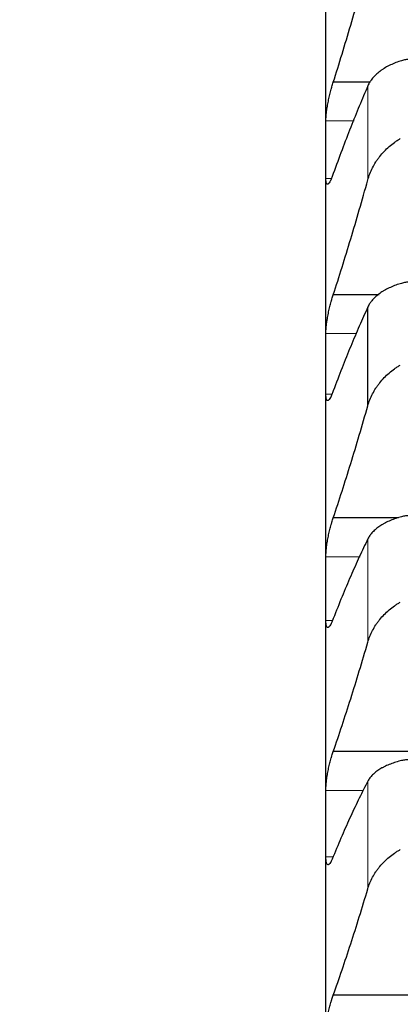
# Model space of a CAD drawing. Header units: inches. Extents: x 0 to 20790, y -12 to 14700.
# Tile 166 of 256: x 7738 to 7765, y 10375 to 10446. Entities that reach past the tile are written whole.
import ezdxf

# ---------------------------------------------------------------- set-up
doc = ezdxf.new("R2010")
doc.units = ezdxf.units.IN
doc.layers.add('1', color=7, linetype='Continuous', true_color=0xffffff)
doc.layers.add('254', color=7, linetype='Continuous', true_color=0xffffff)
doc.styles.add('latin_extended', font='simplex.shx')
doc.dimstyles.get("Standard").update_dxf_attribs({"dimtxt": 0.18, "dimasz": 0.18, "dimexe": 0.18, "dimexo": 0.0625, "dimgap": 0.09, "dimtad": 0, "dimtih": 1, "dimtoh": 1, "dimdec": 4, "dimzin": 0, "dimdsep": 46, "dimtxsty": 'Standard', "dimcen": 0.09, "dimadec": 0, "dimazin": 0, "dimtfac": 1, "dimtdec": 4, "dimtofl": 0, "dimtmove": 0, "dimatfit": 3, "dimfxl": 1, "dimtolj": 1, "dimtzin": 0, "dimarcsym": 0})

# ---------------------------------------------------------------- blocks, each defined once
blk = doc.blocks.new('_U12')
at = {"layer": '254', "color": 3, "linetype": 'Continuous', "lineweight": 13, "transparency": 16777216}
for p, q in [((1084.956, 11094.092), (1084.956, 8079.946)), ((8069.956, 9257.092), (8069.956, 8079.946)), ((1207.456, 8114.946), (7947.456, 8114.946))]:
    blk.add_line(p, q, dxfattribs=at)
at = {"layer": '254', "color": 3, "transparency": 16777216}
for points in [[(1207.456, 8135.363), (1207.456, 8094.529), (1084.956, 8114.946)], [(7947.456, 8094.529), (7947.456, 8135.363), (8069.956, 8114.946)]]:
    blk.add_solid(points, dxfattribs=at)
at = {"layer": 'Defpoints', "color": 0, "transparency": 16777216}
for p in [(1084.956, 11129.092), (8069.956, 9292.092), (8069.956, 8114.946)]:
    blk.add_point(p, dxfattribs=at)
at = {"layer": '254', "color": 2, "lineweight": 13, "transparency": 16777216, "insert": (4361.622, 8298.696), "char_height": 122.5, "attachment_point": 1, "style": 'latin_extended'}
blk.add_mtext('\\A1;6985', dxfattribs=at)

msp = doc.modelspace()

# ---------------------------------------------------------------- linework, layer by layer
at = {"layer": '1', "color": 2, "linetype": 'Continuous', "lineweight": 25}
for p, q in [((7759.956, 10436.836), (7759.956, 10451.484)), ((7763.128, 10441.706), (7760.493, 10441.706)), ((7759.956, 10421.398), (7759.956, 10436.836)), ((7763.792, 10426.388), (7760.493, 10426.388)), ((7762.982, 10418.376), (7762.982, 10425.491)), ((7759.956, 10405.192), (7759.956, 10421.398)), ((7765.186, 10410.296), (7760.493, 10410.296)), ((7759.956, 10388.246), (7759.956, 10405.192)), ((7811.418, 10393.455), (7760.493, 10393.455)), ((7759.956, 10370.586), (7759.956, 10388.246)), ((7811.418, 10375.892), (7760.493, 10375.892))]:
    msp.add_line(p, q, dxfattribs=at)
at = {"layer": '1', "color": 110, "linetype": 'Continuous', "lineweight": 13}
for p, q in [((7762.982, 10434.657), (7762.982, 10441.435)), ((7761.989, 10438.917), (7759.958, 10438.917)), ((7760.35, 10434.756), (7759.958, 10434.756)), ((7762.196, 10423.586), (7759.958, 10423.586)), ((7760.389, 10419.209), (7759.958, 10419.209)), ((7762.982, 10401.333), (7762.982, 10408.774)), ((7762.423, 10407.485), (7759.958, 10407.485)), ((7760.432, 10402.899), (7759.958, 10402.899)), ((7762.982, 10383.556), (7762.982, 10391.31)), ((7762.675, 10390.639), (7759.958, 10390.639)), ((7760.48, 10385.853), (7759.958, 10385.853))]:
    msp.add_line(p, q, dxfattribs=at)
at = {"layer": '1', "color": 2, "linetype": 'Continuous', "lineweight": 25}
for points in [[(7760.493, 10441.706), (7760.704, 10442.373), (7761.124, 10443.726), (7761.749, 10445.809), (7762.369, 10447.947), (7762.778, 10449.41), (7762.982, 10450.15)], [(7762.982, 10441.435), (7762.778, 10440.968), (7762.369, 10440.004), (7761.749, 10438.47), (7761.124, 10436.848), (7760.704, 10435.708), (7760.493, 10435.123)], [(7759.956, 10436.836), (7759.956, 10437.53), (7759.957, 10438.224), (7759.958, 10438.917)], [(7759.958, 10434.756), (7759.957, 10435.449), (7759.956, 10436.143), (7759.956, 10436.836)], [(7760.493, 10426.388), (7760.704, 10427.038), (7761.124, 10428.357), (7761.749, 10430.395), (7762.369, 10432.491), (7762.778, 10433.928), (7762.982, 10434.657)], [(7762.982, 10425.491), (7762.778, 10425.05), (7762.369, 10424.137), (7761.749, 10422.676), (7761.124, 10421.123), (7760.704, 10420.027), (7760.493, 10419.464)], [(7759.956, 10421.398), (7759.956, 10422.127), (7759.957, 10422.857), (7759.958, 10423.586)], [(7759.958, 10419.209), (7759.957, 10419.939), (7759.956, 10420.668), (7759.956, 10421.398)], [(7760.493, 10410.296), (7760.704, 10410.927), (7761.124, 10412.211), (7761.749, 10414.2), (7762.369, 10416.251), (7762.778, 10417.661), (7762.982, 10418.376)], [(7762.982, 10408.774), (7762.778, 10408.359), (7762.369, 10407.498), (7761.749, 10406.112), (7761.124, 10404.632), (7760.704, 10403.583), (7760.493, 10403.042)], [(7759.956, 10405.192), (7759.956, 10405.957), (7759.957, 10406.721), (7759.958, 10407.485)], [(7759.958, 10402.899), (7759.957, 10403.664), (7759.956, 10404.428), (7759.956, 10405.192)], [(7760.493, 10393.455), (7760.704, 10394.067), (7761.124, 10395.313), (7761.749, 10397.249), (7762.369, 10399.252), (7762.778, 10400.632), (7762.982, 10401.333)], [(7762.982, 10391.31), (7762.778, 10390.923), (7762.369, 10390.115), (7761.749, 10388.807), (7761.124, 10387.401), (7760.704, 10386.4), (7760.493, 10385.883)], [(7759.956, 10388.246), (7759.956, 10389.044), (7759.957, 10389.842), (7759.958, 10390.639)], [(7759.958, 10385.853), (7759.957, 10386.65), (7759.956, 10387.448), (7759.956, 10388.246)], [(7760.493, 10375.892), (7760.704, 10376.483), (7761.124, 10377.689), (7761.749, 10379.57), (7762.369, 10381.521), (7762.778, 10382.87), (7762.982, 10383.556)]]:
    msp.add_open_spline(points, degree=3, dxfattribs=at)
for points, knots in [([(7765.324, 10443.233), (7765.178, 10443.185), (7765.038, 10443.134), (7764.77, 10443.024), (7764.512, 10442.907), (7764.276, 10442.775), (7764.135, 10442.688), (7764.107, 10442.67), (7764.052, 10442.634), (7764.025, 10442.616), (7763.945, 10442.561), (7763.893, 10442.523), (7763.744, 10442.409), (7763.651, 10442.33), (7763.479, 10442.166), (7763.4, 10442.081), (7763.292, 10441.949), (7763.258, 10441.905), (7763.209, 10441.837), (7763.193, 10441.814), (7763.162, 10441.768), (7763.147, 10441.745), (7763.075, 10441.628), (7763.025, 10441.533), (7762.982, 10441.435)], [0, 0, 0, 0, 0.125, 0.125, 0.25, 0.375, 0.375, 0.40625, 0.40625, 0.4375, 0.4375, 0.5, 0.5, 0.625, 0.625, 0.75, 0.75, 0.8125, 0.8125, 0.84375, 0.84375, 0.875, 0.875, 1, 1, 1, 1]), ([(7767.812, 10443.174), (7767.808, 10443.175), (7767.805, 10443.176), (7767.799, 10443.178), (7767.795, 10443.178), (7767.785, 10443.181), (7767.765, 10443.187), (7767.719, 10443.199), (7767.626, 10443.223), (7767.547, 10443.242), (7767.389, 10443.277), (7767.284, 10443.298), (7766.97, 10443.351), (7766.762, 10443.374), (7766.451, 10443.387), (7766.348, 10443.388), (7766.192, 10443.383), (7766.14, 10443.381), (7766.037, 10443.373), (7765.985, 10443.369), (7765.83, 10443.351), (7765.728, 10443.335), (7765.525, 10443.292), (7765.424, 10443.265), (7765.324, 10443.233)], [0, 0, 0, 0, 0.003906, 0.003906, 0.007812, 0.007812, 0.015625, 0.03125, 0.0625, 0.125, 0.125, 0.25, 0.25, 0.5, 0.5, 0.625, 0.625, 0.6875, 0.6875, 0.75, 0.75, 0.875, 0.875, 1, 1, 1, 1]), ([(7759.958, 10438.917), (7759.958, 10438.958), (7759.96, 10439.043), (7759.969, 10439.185), (7759.977, 10439.288), (7759.985, 10439.369), (7759.988, 10439.396), (7759.994, 10439.452), (7759.998, 10439.48), (7760.015, 10439.623), (7760.032, 10439.742), (7760.057, 10439.897), (7760.062, 10439.928), (7760.07, 10439.976), (7760.073, 10439.992), (7760.078, 10440.024), (7760.092, 10440.103), (7760.119, 10440.247), (7760.145, 10440.376), (7760.172, 10440.505), (7760.186, 10440.57), (7760.23, 10440.765), (7760.26, 10440.892), (7760.308, 10441.078), (7760.324, 10441.139), (7760.349, 10441.229), (7760.357, 10441.259), (7760.374, 10441.319), (7760.382, 10441.348), (7760.425, 10441.493), (7760.459, 10441.603), (7760.493, 10441.706)], [0, 0, 0, 0, 0.0625, 0.125, 0.1875, 0.1875, 0.21875, 0.21875, 0.25, 0.25, 0.375, 0.375, 0.40625, 0.40625, 0.421875, 0.421875, 0.4375, 0.5, 0.5625, 0.5625, 0.625, 0.625, 0.75, 0.75, 0.8125, 0.8125, 0.84375, 0.84375, 0.875, 0.875, 1, 1, 1, 1]), ([(7762.982, 10434.657), (7763.025, 10434.809), (7763.075, 10434.959), (7763.189, 10435.252), (7763.318, 10435.541), (7763.476, 10435.818), (7763.605, 10436.022), (7763.65, 10436.089), (7763.721, 10436.189), (7763.744, 10436.222), (7763.793, 10436.288), (7763.817, 10436.32), (7763.942, 10436.48), (7764.154, 10436.727), (7764.389, 10436.953), (7764.636, 10437.169), (7764.765, 10437.272), (7764.935, 10437.393), (7764.97, 10437.417), (7765.039, 10437.464), (7765.144, 10437.534), (7765.251, 10437.599), (7765.324, 10437.641)], [0, 0, 0, 0, 0.125, 0.125, 0.25, 0.375, 0.375, 0.4375, 0.4375, 0.46875, 0.46875, 0.5, 0.5, 0.625, 0.75, 0.75, 0.875, 0.875, 0.90625, 0.90625, 0.9375, 1, 1, 1, 1]), ([(7760.493, 10435.123), (7760.459, 10435.021), (7760.425, 10434.928), (7760.374, 10434.802), (7760.358, 10434.762), (7760.333, 10434.706), (7760.325, 10434.687), (7760.308, 10434.652), (7760.3, 10434.635), (7760.26, 10434.554), (7760.23, 10434.501), (7760.186, 10434.437), (7760.172, 10434.419), (7760.152, 10434.396), (7760.145, 10434.389), (7760.132, 10434.377), (7760.126, 10434.371), (7760.095, 10434.349), (7760.072, 10434.343), (7760.047, 10434.352), (7760.043, 10434.355), (7760.033, 10434.362), (7760.029, 10434.366), (7760.016, 10434.381), (7760.008, 10434.395), (7759.988, 10434.444), (7759.977, 10434.489), (7759.968, 10434.561), (7759.966, 10434.577), (7759.963, 10434.609), (7759.962, 10434.625), (7759.959, 10434.678), (7759.958, 10434.715), (7759.958, 10434.756)], [0, 0, 0, 0, 0.125, 0.125, 0.1875, 0.1875, 0.21875, 0.21875, 0.25, 0.25, 0.375, 0.375, 0.4375, 0.4375, 0.46875, 0.46875, 0.5, 0.5, 0.625, 0.625, 0.65625, 0.65625, 0.6875, 0.6875, 0.75, 0.75, 0.875, 0.875, 0.90625, 0.90625, 0.9375, 0.9375, 1, 1, 1, 1]), ([(7765.324, 10427.181), (7765.178, 10427.137), (7765.038, 10427.089), (7764.77, 10426.986), (7764.512, 10426.877), (7764.276, 10426.753), (7764.135, 10426.671), (7764.107, 10426.654), (7764.052, 10426.62), (7764.025, 10426.603), (7763.945, 10426.551), (7763.893, 10426.516), (7763.744, 10426.408), (7763.651, 10426.334), (7763.479, 10426.18), (7763.4, 10426.1), (7763.292, 10425.976), (7763.258, 10425.934), (7763.209, 10425.87), (7763.193, 10425.849), (7763.162, 10425.805), (7763.147, 10425.784), (7763.075, 10425.673), (7763.025, 10425.583), (7762.982, 10425.491)], [0, 0, 0, 0, 0.125, 0.125, 0.25, 0.375, 0.375, 0.40625, 0.40625, 0.4375, 0.4375, 0.5, 0.5, 0.625, 0.625, 0.75, 0.75, 0.8125, 0.8125, 0.84375, 0.84375, 0.875, 0.875, 1, 1, 1, 1]), ([(7767.812, 10427.077), (7767.808, 10427.078), (7767.805, 10427.079), (7767.799, 10427.08), (7767.795, 10427.081), (7767.785, 10427.084), (7767.765, 10427.09), (7767.719, 10427.103), (7767.626, 10427.128), (7767.547, 10427.148), (7767.389, 10427.186), (7767.284, 10427.208), (7766.97, 10427.267), (7766.762, 10427.294), (7766.451, 10427.313), (7766.348, 10427.316), (7766.192, 10427.314), (7766.14, 10427.312), (7766.037, 10427.307), (7765.985, 10427.303), (7765.83, 10427.289), (7765.728, 10427.275), (7765.525, 10427.236), (7765.424, 10427.212), (7765.324, 10427.181)], [0, 0, 0, 0, 0.003906, 0.003906, 0.007812, 0.007812, 0.015625, 0.03125, 0.0625, 0.125, 0.125, 0.25, 0.25, 0.5, 0.5, 0.625, 0.625, 0.6875, 0.6875, 0.75, 0.75, 0.875, 0.875, 1, 1, 1, 1]), ([(7759.958, 10423.586), (7759.958, 10423.629), (7759.96, 10423.718), (7759.969, 10423.865), (7759.977, 10423.972), (7759.985, 10424.055), (7759.988, 10424.083), (7759.994, 10424.14), (7759.998, 10424.169), (7760.015, 10424.315), (7760.032, 10424.436), (7760.057, 10424.593), (7760.062, 10424.625), (7760.07, 10424.673), (7760.073, 10424.689), (7760.078, 10424.721), (7760.092, 10424.801), (7760.119, 10424.946), (7760.145, 10425.075), (7760.172, 10425.205), (7760.186, 10425.27), (7760.23, 10425.464), (7760.26, 10425.59), (7760.308, 10425.773), (7760.324, 10425.834), (7760.349, 10425.923), (7760.357, 10425.952), (7760.374, 10426.011), (7760.382, 10426.04), (7760.425, 10426.181), (7760.459, 10426.288), (7760.493, 10426.388)], [0, 0, 0, 0, 0.0625, 0.125, 0.1875, 0.1875, 0.21875, 0.21875, 0.25, 0.25, 0.375, 0.375, 0.40625, 0.40625, 0.421875, 0.421875, 0.4375, 0.5, 0.5625, 0.5625, 0.625, 0.625, 0.75, 0.75, 0.8125, 0.8125, 0.84375, 0.84375, 0.875, 0.875, 1, 1, 1, 1]), ([(7762.982, 10418.376), (7763.025, 10418.526), (7763.075, 10418.673), (7763.189, 10418.961), (7763.318, 10419.244), (7763.476, 10419.517), (7763.605, 10419.718), (7763.65, 10419.784), (7763.721, 10419.882), (7763.744, 10419.915), (7763.793, 10419.979), (7763.817, 10420.011), (7763.942, 10420.169), (7764.154, 10420.411), (7764.389, 10420.634), (7764.636, 10420.847), (7764.765, 10420.948), (7764.935, 10421.068), (7764.97, 10421.091), (7765.039, 10421.138), (7765.144, 10421.206), (7765.251, 10421.271), (7765.324, 10421.312)], [0, 0, 0, 0, 0.125, 0.125, 0.25, 0.375, 0.375, 0.4375, 0.4375, 0.46875, 0.46875, 0.5, 0.5, 0.625, 0.75, 0.75, 0.875, 0.875, 0.90625, 0.90625, 0.9375, 1, 1, 1, 1]), ([(7760.493, 10419.464), (7760.459, 10419.365), (7760.425, 10419.276), (7760.374, 10419.156), (7760.358, 10419.118), (7760.333, 10419.065), (7760.325, 10419.048), (7760.308, 10419.015), (7760.3, 10418.999), (7760.26, 10418.924), (7760.23, 10418.875), (7760.186, 10418.819), (7760.172, 10418.803), (7760.152, 10418.784), (7760.145, 10418.778), (7760.132, 10418.768), (7760.126, 10418.764), (7760.095, 10418.748), (7760.072, 10418.748), (7760.047, 10418.763), (7760.043, 10418.767), (7760.033, 10418.777), (7760.029, 10418.782), (7760.016, 10418.802), (7760.008, 10418.817), (7759.988, 10418.874), (7759.977, 10418.924), (7759.968, 10419.003), (7759.966, 10419.019), (7759.963, 10419.053), (7759.962, 10419.071), (7759.959, 10419.127), (7759.958, 10419.167), (7759.958, 10419.209)], [0, 0, 0, 0, 0.125, 0.125, 0.1875, 0.1875, 0.21875, 0.21875, 0.25, 0.25, 0.375, 0.375, 0.4375, 0.4375, 0.46875, 0.46875, 0.5, 0.5, 0.625, 0.625, 0.65625, 0.65625, 0.6875, 0.6875, 0.75, 0.75, 0.875, 0.875, 0.90625, 0.90625, 0.9375, 0.9375, 1, 1, 1, 1]), ([(7759.958, 10407.485), (7759.958, 10407.53), (7759.96, 10407.623), (7759.969, 10407.775), (7759.977, 10407.885), (7759.985, 10407.97), (7759.988, 10407.999), (7759.994, 10408.057), (7759.998, 10408.087), (7760.015, 10408.235), (7760.032, 10408.358), (7760.057, 10408.517), (7760.062, 10408.549), (7760.07, 10408.598), (7760.073, 10408.614), (7760.078, 10408.646), (7760.092, 10408.727), (7760.119, 10408.873), (7760.145, 10409.002), (7760.172, 10409.131), (7760.186, 10409.196), (7760.23, 10409.389), (7760.26, 10409.514), (7760.308, 10409.695), (7760.324, 10409.755), (7760.349, 10409.842), (7760.357, 10409.871), (7760.374, 10409.928), (7760.382, 10409.957), (7760.425, 10410.095), (7760.459, 10410.199), (7760.493, 10410.296)], [0, 0, 0, 0, 0.0625, 0.125, 0.1875, 0.1875, 0.21875, 0.21875, 0.25, 0.25, 0.375, 0.375, 0.40625, 0.40625, 0.421875, 0.421875, 0.4375, 0.5, 0.5625, 0.5625, 0.625, 0.625, 0.75, 0.75, 0.8125, 0.8125, 0.84375, 0.84375, 0.875, 0.875, 1, 1, 1, 1]), ([(7765.324, 10410.354), (7765.178, 10410.313), (7765.038, 10410.268), (7764.77, 10410.172), (7764.512, 10410.07), (7764.276, 10409.955), (7764.135, 10409.878), (7764.107, 10409.863), (7764.052, 10409.831), (7764.025, 10409.815), (7763.945, 10409.767), (7763.893, 10409.734), (7763.744, 10409.633), (7763.651, 10409.564), (7763.479, 10409.42), (7763.4, 10409.345), (7763.292, 10409.229), (7763.258, 10409.19), (7763.209, 10409.13), (7763.193, 10409.109), (7763.162, 10409.069), (7763.147, 10409.048), (7763.075, 10408.945), (7763.025, 10408.86), (7762.982, 10408.774)], [0, 0, 0, 0, 0.125, 0.125, 0.25, 0.375, 0.375, 0.40625, 0.40625, 0.4375, 0.4375, 0.5, 0.5, 0.625, 0.625, 0.75, 0.75, 0.8125, 0.8125, 0.84375, 0.84375, 0.875, 0.875, 1, 1, 1, 1]), ([(7767.812, 10410.203), (7767.808, 10410.204), (7767.805, 10410.205), (7767.799, 10410.207), (7767.795, 10410.208), (7767.785, 10410.211), (7767.765, 10410.217), (7767.719, 10410.231), (7767.626, 10410.257), (7767.547, 10410.279), (7767.389, 10410.319), (7767.284, 10410.343), (7766.97, 10410.406), (7766.762, 10410.437), (7766.451, 10410.462), (7766.348, 10410.467), (7766.192, 10410.468), (7766.14, 10410.468), (7766.037, 10410.465), (7765.985, 10410.462), (7765.83, 10410.451), (7765.728, 10410.439), (7765.525, 10410.404), (7765.424, 10410.382), (7765.324, 10410.354)], [0, 0, 0, 0, 0.003906, 0.003906, 0.007813, 0.007813, 0.015625, 0.03125, 0.0625, 0.125, 0.125, 0.25, 0.25, 0.5, 0.5, 0.625, 0.625, 0.6875, 0.6875, 0.75, 0.75, 0.875, 0.875, 1, 1, 1, 1]), ([(7762.982, 10401.333), (7763.025, 10401.48), (7763.075, 10401.624), (7763.189, 10401.907), (7763.318, 10402.185), (7763.476, 10402.453), (7763.605, 10402.65), (7763.65, 10402.715), (7763.721, 10402.811), (7763.744, 10402.843), (7763.793, 10402.906), (7763.817, 10402.938), (7763.942, 10403.093), (7764.154, 10403.331), (7764.389, 10403.55), (7764.636, 10403.759), (7764.765, 10403.858), (7764.935, 10403.976), (7764.97, 10403.999), (7765.039, 10404.045), (7765.144, 10404.112), (7765.251, 10404.176), (7765.324, 10404.216)], [0, 0, 0, 0, 0.125, 0.125, 0.25, 0.375, 0.375, 0.4375, 0.4375, 0.46875, 0.46875, 0.5, 0.5, 0.625, 0.75, 0.75, 0.875, 0.875, 0.90625, 0.90625, 0.9375, 1, 1, 1, 1]), ([(7760.493, 10403.042), (7760.459, 10402.947), (7760.425, 10402.861), (7760.374, 10402.747), (7760.358, 10402.711), (7760.333, 10402.661), (7760.325, 10402.645), (7760.308, 10402.615), (7760.3, 10402.6), (7760.26, 10402.53), (7760.23, 10402.486), (7760.186, 10402.438), (7760.172, 10402.424), (7760.152, 10402.409), (7760.145, 10402.405), (7760.132, 10402.398), (7760.126, 10402.395), (7760.095, 10402.385), (7760.072, 10402.39), (7760.047, 10402.412), (7760.043, 10402.417), (7760.033, 10402.429), (7760.029, 10402.436), (7760.016, 10402.459), (7760.008, 10402.478), (7759.988, 10402.542), (7759.977, 10402.597), (7759.968, 10402.681), (7759.966, 10402.699), (7759.963, 10402.735), (7759.962, 10402.754), (7759.959, 10402.813), (7759.958, 10402.855), (7759.958, 10402.899)], [0, 0, 0, 0, 0.125, 0.125, 0.1875, 0.1875, 0.21875, 0.21875, 0.25, 0.25, 0.375, 0.375, 0.4375, 0.4375, 0.46875, 0.46875, 0.5, 0.5, 0.625, 0.625, 0.65625, 0.65625, 0.6875, 0.6875, 0.75, 0.75, 0.875, 0.875, 0.90625, 0.90625, 0.9375, 0.9375, 1, 1, 1, 1]), ([(7759.958, 10390.639), (7759.958, 10390.686), (7759.96, 10390.783), (7759.969, 10390.94), (7759.977, 10391.052), (7759.985, 10391.139), (7759.988, 10391.169), (7759.994, 10391.229), (7759.998, 10391.259), (7760.015, 10391.41), (7760.032, 10391.535), (7760.057, 10391.695), (7760.062, 10391.727), (7760.07, 10391.776), (7760.073, 10391.793), (7760.078, 10391.825), (7760.092, 10391.907), (7760.119, 10392.053), (7760.145, 10392.182), (7760.172, 10392.311), (7760.186, 10392.375), (7760.23, 10392.567), (7760.26, 10392.691), (7760.308, 10392.869), (7760.324, 10392.928), (7760.349, 10393.013), (7760.357, 10393.042), (7760.374, 10393.098), (7760.382, 10393.125), (7760.425, 10393.261), (7760.459, 10393.362), (7760.493, 10393.455)], [0, 0, 0, 0, 0.0625, 0.125, 0.1875, 0.1875, 0.21875, 0.21875, 0.25, 0.25, 0.375, 0.375, 0.40625, 0.40625, 0.421875, 0.421875, 0.4375, 0.5, 0.5625, 0.5625, 0.625, 0.625, 0.75, 0.75, 0.8125, 0.8125, 0.84375, 0.84375, 0.875, 0.875, 1, 1, 1, 1]), ([(7765.324, 10392.777), (7765.178, 10392.739), (7765.038, 10392.698), (7764.77, 10392.61), (7764.512, 10392.515), (7764.276, 10392.409), (7764.135, 10392.338), (7764.107, 10392.323), (7764.052, 10392.294), (7764.025, 10392.279), (7763.945, 10392.234), (7763.893, 10392.204), (7763.744, 10392.11), (7763.651, 10392.046), (7763.479, 10391.912), (7763.4, 10391.842), (7763.292, 10391.734), (7763.258, 10391.698), (7763.209, 10391.642), (7763.193, 10391.623), (7763.162, 10391.585), (7763.147, 10391.566), (7763.075, 10391.47), (7763.025, 10391.391), (7762.982, 10391.31)], [0, 0, 0, 0, 0.125, 0.125, 0.25, 0.375, 0.375, 0.40625, 0.40625, 0.4375, 0.4375, 0.5, 0.5, 0.625, 0.625, 0.75, 0.75, 0.8125, 0.8125, 0.84375, 0.84375, 0.875, 0.875, 1, 1, 1, 1]), ([(7767.812, 10392.581), (7767.808, 10392.582), (7767.805, 10392.583), (7767.799, 10392.586), (7767.795, 10392.587), (7767.785, 10392.59), (7767.765, 10392.596), (7767.719, 10392.61), (7767.626, 10392.638), (7767.547, 10392.66), (7767.389, 10392.703), (7767.284, 10392.728), (7766.97, 10392.797), (7766.762, 10392.831), (7766.451, 10392.862), (7766.348, 10392.869), (7766.192, 10392.874), (7766.14, 10392.874), (7766.037, 10392.873), (7765.985, 10392.872), (7765.83, 10392.863), (7765.728, 10392.854), (7765.525, 10392.824), (7765.424, 10392.804), (7765.324, 10392.777)], [0, 0, 0, 0, 0.003906, 0.003906, 0.007813, 0.007813, 0.015625, 0.03125, 0.0625, 0.125, 0.125, 0.25, 0.25, 0.5, 0.5, 0.625, 0.625, 0.6875, 0.6875, 0.75, 0.75, 0.875, 0.875, 1, 1, 1, 1]), ([(7762.982, 10383.556), (7763.025, 10383.699), (7763.075, 10383.84), (7763.189, 10384.117), (7763.318, 10384.39), (7763.476, 10384.652), (7763.605, 10384.845), (7763.65, 10384.909), (7763.721, 10385.003), (7763.744, 10385.034), (7763.793, 10385.096), (7763.817, 10385.127), (7763.942, 10385.279), (7764.154, 10385.513), (7764.389, 10385.727), (7764.636, 10385.932), (7764.765, 10386.03), (7764.935, 10386.146), (7764.97, 10386.168), (7765.039, 10386.213), (7765.144, 10386.279), (7765.251, 10386.341), (7765.324, 10386.381)], [0, 0, 0, 0, 0.125, 0.125, 0.25, 0.375, 0.375, 0.4375, 0.4375, 0.46875, 0.46875, 0.5, 0.5, 0.625, 0.75, 0.75, 0.875, 0.875, 0.90625, 0.90625, 0.9375, 1, 1, 1, 1]), ([(7760.493, 10385.883), (7760.459, 10385.791), (7760.425, 10385.709), (7760.374, 10385.601), (7760.358, 10385.568), (7760.333, 10385.521), (7760.325, 10385.506), (7760.308, 10385.478), (7760.3, 10385.464), (7760.26, 10385.4), (7760.23, 10385.361), (7760.186, 10385.32), (7760.172, 10385.309), (7760.152, 10385.298), (7760.145, 10385.295), (7760.132, 10385.29), (7760.126, 10385.289), (7760.095, 10385.286), (7760.072, 10385.296), (7760.047, 10385.324), (7760.043, 10385.331), (7760.033, 10385.345), (7760.029, 10385.354), (7760.016, 10385.38), (7760.008, 10385.401), (7759.988, 10385.473), (7759.977, 10385.533), (7759.968, 10385.622), (7759.966, 10385.641), (7759.963, 10385.68), (7759.962, 10385.7), (7759.959, 10385.762), (7759.958, 10385.806), (7759.958, 10385.853)], [0, 0, 0, 0, 0.125, 0.125, 0.1875, 0.1875, 0.21875, 0.21875, 0.25, 0.25, 0.375, 0.375, 0.4375, 0.4375, 0.46875, 0.46875, 0.5, 0.5, 0.625, 0.625, 0.65625, 0.65625, 0.6875, 0.6875, 0.75, 0.75, 0.875, 0.875, 0.90625, 0.90625, 0.9375, 0.9375, 1, 1, 1, 1]), ([(7759.958, 10373.076), (7759.958, 10373.125), (7759.96, 10373.225), (7759.969, 10373.387), (7759.977, 10373.502), (7759.985, 10373.591), (7759.988, 10373.621), (7759.994, 10373.682), (7759.998, 10373.712), (7760.015, 10373.866), (7760.032, 10373.992), (7760.057, 10374.154), (7760.062, 10374.186), (7760.07, 10374.235), (7760.073, 10374.252), (7760.078, 10374.285), (7760.092, 10374.366), (7760.119, 10374.513), (7760.145, 10374.642), (7760.172, 10374.77), (7760.186, 10374.834), (7760.23, 10375.024), (7760.26, 10375.146), (7760.308, 10375.322), (7760.324, 10375.379), (7760.349, 10375.463), (7760.357, 10375.491), (7760.374, 10375.546), (7760.382, 10375.573), (7760.425, 10375.704), (7760.459, 10375.802), (7760.493, 10375.892)], [0, 0, 0, 0, 0.0625, 0.125, 0.1875, 0.1875, 0.21875, 0.21875, 0.25, 0.25, 0.375, 0.375, 0.40625, 0.40625, 0.421875, 0.421875, 0.4375, 0.5, 0.5625, 0.5625, 0.625, 0.625, 0.75, 0.75, 0.8125, 0.8125, 0.84375, 0.84375, 0.875, 0.875, 1, 1, 1, 1])]:
    msp.add_open_spline(points, degree=3, knots=knots, dxfattribs=at)

# ---------------------------------------------------------------- dimensions: what is measured, and where the dimension line sits
at = {"layer": '254', "color": 2, "linetype": 'Continuous', "lineweight": 13}
dim = msp.add_linear_dim(base=(8069.956, 8114.946), p1=(1084.956, 11129.092), p2=(8069.956, 9292.092), dimstyle='Standard', override={"dimscale": 35, "dimtxt": 3.5, "dimasz": 3.5, "dimexe": 1, "dimexo": 1, "dimgap": 1.75, "dimtad": 1, "dimtih": 1, "dimtoh": 0, "dimdec": 2, "dimlfac": 1, "dimzin": 8, "dimdsep": 46, "dimlunit": 2, "dimtxsty": 'latin_extended', "dimsah": 1, "dimse1": 0, "dimse2": 0, "dimsd1": 0, "dimsd2": 0, "dimclrd": 3, "dimclre": 3, "dimclrt": 2, "dimtol": 0, "dimtm": -0.1, "dimtfac": 0.714286, "dimtdec": 3, "dimtofl": 1, "dimtmove": 0, "dimtzin": 8, "dimlwd": 13, "dimlwe": 13}, dxfattribs=at)
dim.commit()
dim.dimension.update_dxf_attribs({"geometry": '_U12', "text_midpoint": (4577.456, 8114.946), "dimtype": 160})

doc.saveas('drawing.dxf')
